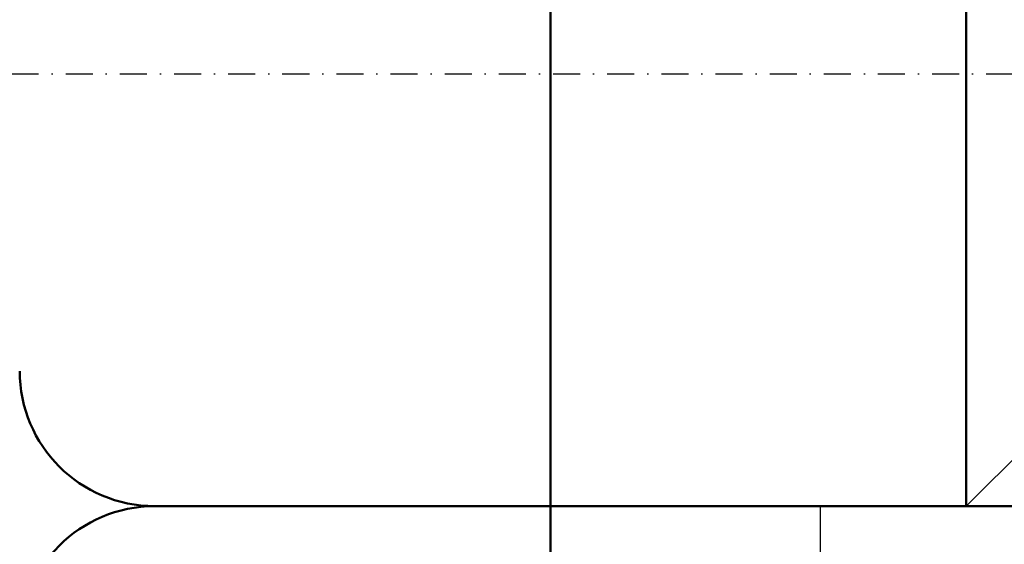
# Model space of a CAD drawing. Header units: millimetres. Extents: x -187295 to -99325, y -133089 to -73689.
# Tile 18 of 34: x -148067 to -147156, y -120459 to -119974. Entities that reach past the tile are written whole.
import ezdxf

# ---------------------------------------------------------------- set-up
doc = ezdxf.new("R2010")
doc.units = ezdxf.units.MM
doc.header["$LTSCALE"] = 50
doc.linetypes.add('DASHDOT', pattern=[1, 0.5, -0.25, 0, -0.25])
doc.layers.add('AM_0', color=7, linetype='Continuous', lineweight=50)
doc.layers.add('KOSMETYKA', color=7, linetype='Continuous')

msp = doc.modelspace()

# ---------------------------------------------------------------- linework, layer by layer
at = {"color": 3, "linetype": 'Continuous'}
msp.add_line((-147191.165, -120424.14), (-147116.165, -120349.14), dxfattribs=at)
at = {"color": 3}
msp.add_line((-147325.954, -122524.14), (-147325.954, -120424.14), dxfattribs=at)
at = {"layer": 'AM_0'}
for p, q in [((-147575.954, -120784.14), (-147575.954, -119264.14)), ((-147575.954, -119574.14), (-147575.954, -120474.14)), ((-147575.954, -119621.803), (-147575.954, -120424.14)), ((-147191.21, -120424.14), (-147191.21, -119624.14)), ((-147942.07, -120424.14), (-147575.954, -120424.14)), ((-147575.954, -120424.14), (-146905.954, -120424.14)), ((-147575.954, -120424.14), (-147575.954, -120474.14))]:
    msp.add_line(p, q, dxfattribs=at)
for centre, start, end in [((-147941.922, -120299.141), 180, 270), ((-147941.922, -120549.14), 90, 180)]:
    msp.add_arc(centre, 125, start, end, dxfattribs=at)
at = {"layer": 'KOSMETYKA', "color": 3, "linetype": 'DASHDOT'}
msp.add_line((-153535.342, -120024.14), (-143233.631, -120024.14), dxfattribs=at)

doc.saveas('drawing.dxf')
